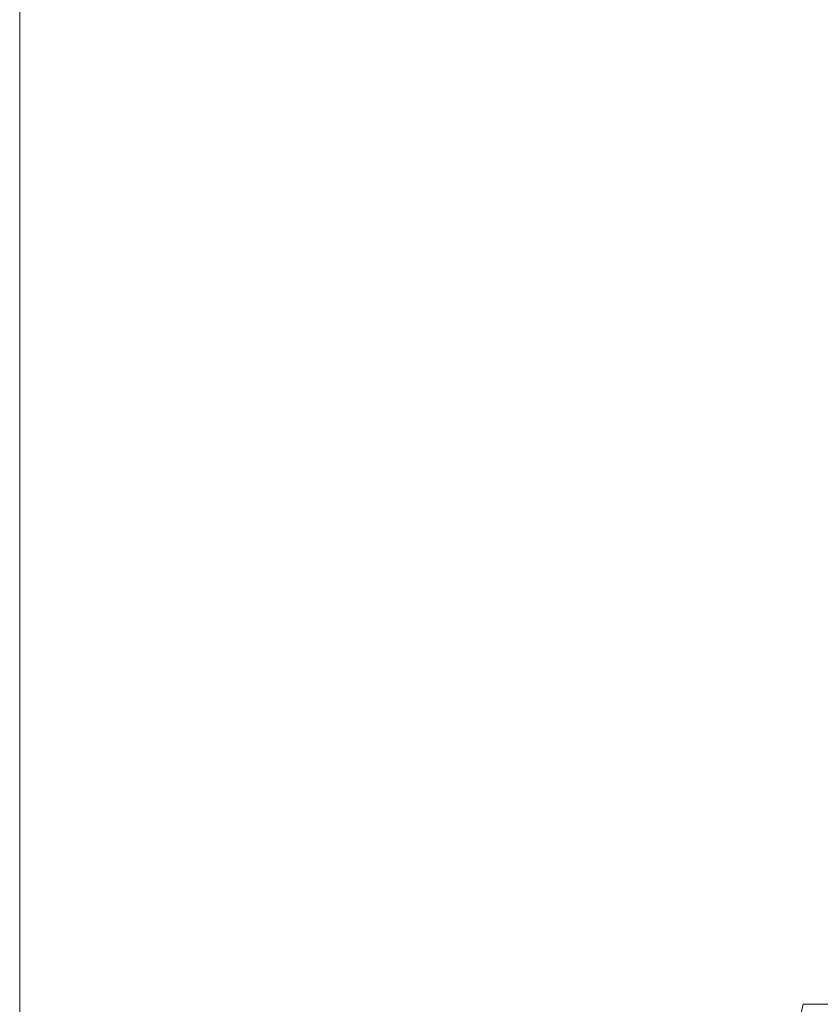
# Model space of a CAD drawing. Header units: millimetres. Extents: x 19 to 844, y 7 to 552.
# Tile 128 of 177: x 400.81 to 402.69, y 340.42 to 342.74. Entities that reach past the tile are written whole.
import ezdxf

# ---------------------------------------------------------------- set-up
doc = ezdxf.new("R2010")
doc.units = ezdxf.units.MM
doc.styles.add('SLDTEXTSTYLE0', font='TXT', dxfattribs={"width": 0.75})
doc.dimstyles.new('SLDDIMSTYLE1', dxfattribs={"dimtxt": 3.5, "dimasz": 3.302, "dimexe": 0, "dimexo": 0.0625, "dimgap": 0.875, "dimtad": 0, "dimtih": 1, "dimtoh": 1, "dimdec": 1, "dimlfac": 2.5, "dimrnd": 1e-09, "dimzin": 12, "dimdsep": 46, "dimtxsty": 'SLDTEXTSTYLE0', "dimsah": 1, "dimcen": 0.09, "dimadec": 0, "dimazin": 3, "dimtfac": 1, "dimtdec": 1, "dimtofl": 0, "dimtmove": 0, "dimatfit": 3, "dimfxl": 0, "dimfrac": 2, "dimtolj": 1, "dimtzin": 12, "dimarcsym": 0})

# ---------------------------------------------------------------- blocks, each defined once
blk = doc.blocks.new('_D_12')
at = {"color": 7, "linetype": 'Continuous', "lineweight": 0}
for p, q in [((400.8059, 327.9185), (400.8059, 396.062)), ((427.2859, 378.8186), (427.2859, 396.062)), ((400.8059, 392.887), (409.5202, 392.887)), ((427.2859, 392.887), (418.5716, 392.887))]:
    blk.add_line(p, q, dxfattribs=at)
for points in [[(400.8059, 392.887), (404.1079, 392.379), (404.1079, 393.395)], [(427.2859, 392.887), (423.9839, 393.395), (423.9839, 392.379)]]:
    blk.add_solid(points, dxfattribs=at)
at = {"color": 7, "linetype": 'Continuous', "lineweight": 0, "insert": (409.5202, 394.6206), "char_height": 3.5, "attachment_point": 1, "style": 'SLDTEXTSTYLE0'}
blk.add_mtext('66.2', dxfattribs=at)

msp = doc.modelspace()

# ---------------------------------------------------------------- linework, layer by layer
at = {"color": 7, "linetype": 'Continuous', "lineweight": 15}
for points, knots in [([(402.6487, 340.4238), (402.5441, 339.982), (401.5109, 335.4831), (400.8059, 330.9114), (400.8059, 326.6485)], [0.7227283, 0.7227283, 0.7227283, 0.7227283, 0.75, 0.9999996, 0.9999996, 0.9999996, 0.9999996]), ([(402.6487, 340.4238), (402.6491, 340.4238), (402.7554, 340.4238), (403.3637, 340.4238), (403.8673, 340.4238), (404.8386, 340.4238), (405.0504, 340.4238), (405.3934, 340.4238), (405.5119, 340.4238), (405.757, 340.4238), (405.8838, 340.4238), (406.5349, 340.4238), (407.1124, 340.4238), (408.3506, 340.4238), (409.0101, 340.4238), (410.3709, 340.4238), (411.0726, 340.4238), (411.7789, 340.4238)], [0, 0, 0, 0, 0.25, 0.25, 0.5, 0.5, 0.5625, 0.5625, 0.59375, 0.59375, 0.625, 0.625, 0.75, 0.75, 0.875, 0.875, 1, 1, 1, 1])]:
    msp.add_open_spline(points, degree=3, knots=knots, dxfattribs=at)

# ---------------------------------------------------------------- dimensions: what is measured, and where the dimension line sits
at = {"color": 7, "linetype": 'Continuous', "lineweight": 0}
dim = msp.add_linear_dim(base=(400.8059, 392.887), p1=(427.2859, 377.5486), p2=(400.8059, 326.6485), dimstyle='SLDDIMSTYLE1', dxfattribs=at)
dim.commit()
dim.dimension.update_dxf_attribs({"geometry": '_D_12', "text_midpoint": (414.0459, 392.887), "dimtype": 160})

doc.saveas('drawing.dxf')
